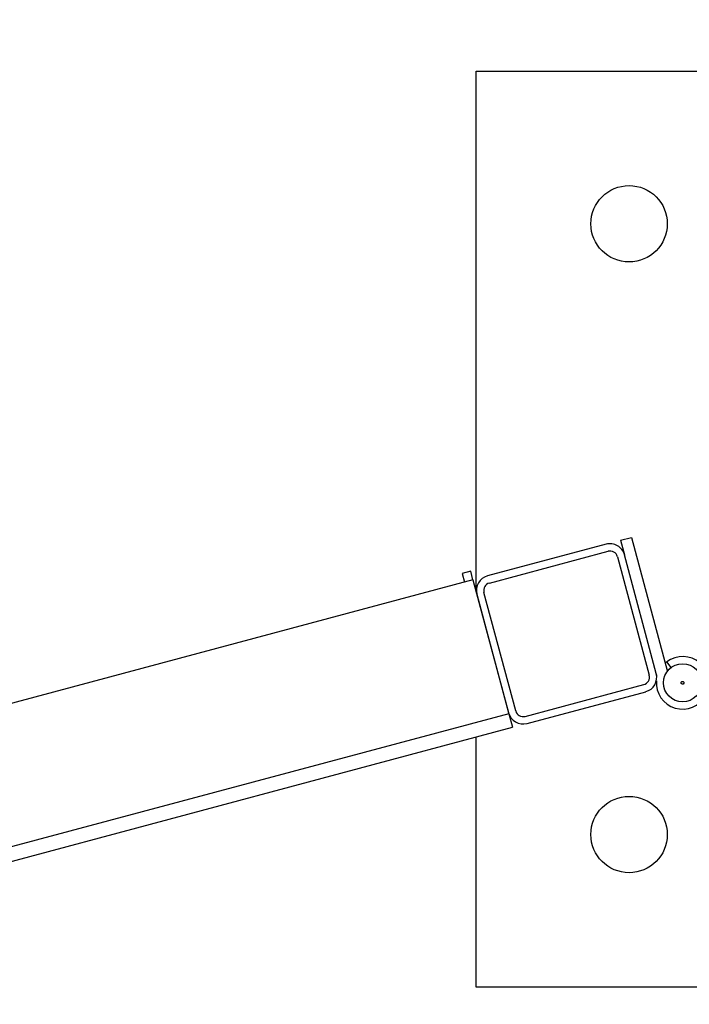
# Model space of a CAD drawing. Header units: inches. Extents: x 0.1 to 10.7, y 0.1 to 7.8.
# Tile 27 of 46: x 4.404 to 4.632, y 6.377 to 6.713. Entities that reach past the tile are written whole.
import ezdxf

# ---------------------------------------------------------------- set-up
doc = ezdxf.new("R2010")
doc.units = ezdxf.units.IN
doc.header["$MEASUREMENT"] = 0
doc.layers.add('DIMENSIONS', color=140, linetype='Continuous', lineweight=25)
doc.styles.add('SLDTEXTSTYLE0', font='TXT', dxfattribs={"width": 0.7})
doc.dimstyles.new('SLDDIMSTYLE1', dxfattribs={"dimtxt": 0.084961, "dimasz": 0.13, "dimexe": 0, "dimexo": 0.0625, "dimgap": 0.02124, "dimtad": 0, "dimtih": 1, "dimtoh": 1, "dimlfac": 24, "dimrnd": 1e-09, "dimzin": 12, "dimdsep": 46, "dimtxsty": 'SLDTEXTSTYLE0', "dimsah": 1, "dimcen": 0.09, "dimadec": 0, "dimazin": 3, "dimtfac": 1, "dimtofl": 0, "dimtmove": 0, "dimatfit": 3, "dimfxl": 0, "dimfrac": 2, "dimtolj": 1, "dimtzin": 12, "dimarcsym": 0})

# ---------------------------------------------------------------- blocks, each defined once
blk = doc.blocks.new('_D_8')
at = {"layer": 'DIMENSIONS'}
for p, q in [((3.13252, 6.63657), (3.13252, 7.04403)), ((4.76794, 6.63657), (4.76794, 7.04403)), ((3.13252, 6.91903), (3.70445, 6.91903)), ((3.81958, 6.91903), (3.79105, 6.91903)), ((3.79105, 6.91903), (3.79105, 6.784)), ((4.14272, 6.91903), (4.17125, 6.91903)), ((4.17125, 6.91903), (4.17125, 6.784)), ((4.76794, 6.91903), (4.25785, 6.91903)), ((3.79105, 6.784), (3.81958, 6.784)), ((4.17125, 6.784), (4.14272, 6.784))]:
    blk.add_line(p, q, dxfattribs=at)
for points in [[(3.13252, 6.91903), (3.26252, 6.89903), (3.26252, 6.93903)], [(4.76794, 6.91903), (4.63794, 6.93903), (4.63794, 6.89903)]]:
    blk.add_solid(points, dxfattribs=at)
at = {"layer": 'DIMENSIONS', "char_height": 0.083333, "attachment_point": 1, "style": 'SLDTEXTSTYLE0'}
for s, insert in [('39.25', (3.81958, 7.04548)), ('997.0', (3.81958, 6.89142))]:
    blk.add_mtext(s, dxfattribs=dict(at, insert=insert))

msp = doc.modelspace()

# ---------------------------------------------------------------- linework, layer by layer
for p, q in [((4.5596, 6.51806), (4.5596, 6.69574)), ((4.5596, 6.69574), (4.8721, 6.69574)), ((4.6088, 6.53568), (4.61249, 6.53667)), ((4.61249, 6.53667), (4.62465, 6.49128)), ((4.60387, 6.53436), (4.56343, 6.52352)), ((4.6088, 6.53568), (4.61012, 6.53075)), ((4.56407, 6.52111), (4.60452, 6.53195)), ((4.60771, 6.5301), (4.61855, 6.48966)), ((4.62096, 6.4903), (4.61012, 6.53075)), ((4.55772, 6.5251), (4.55482, 6.52432)), ((4.55482, 6.52432), (4.5556, 6.52142)), ((4.55849, 6.5222), (4.55772, 6.5251)), ((4.55849, 6.5222), (3.28066, 6.17981)), ((4.55849, 6.5222), (4.57073, 6.47653)), ((4.55982, 6.51727), (4.57065, 6.47682)), ((4.57307, 6.47747), (4.56223, 6.51792)), ((4.626, 6.49228), (4.62453, 6.49423)), ((4.62465, 6.49128), (4.62472, 6.49099)), ((4.57626, 6.47563), (4.61671, 6.48647)), ((4.57691, 6.47321), (4.61735, 6.48405)), ((4.57073, 6.47653), (3.29289, 6.13413)), ((4.57073, 6.47653), (4.57198, 6.47189)), ((3.29414, 6.1295), (4.57198, 6.47189)), ((4.5596, 6.38324), (4.5596, 6.46858)), ((4.8721, 6.38324), (4.5596, 6.38324))]:
    msp.add_line(p, q)
at = {"flags": 128}
msp.add_lwpolyline([(4.62398, 6.49378), (4.62436, 6.4941), (4.62453, 6.49423)], dxfattribs=at)
for centre, radius in [((4.61169, 6.64366), 0.01302), ((4.62992, 6.48707), 0.00651), ((4.61169, 6.43532), 0.01302)]:
    msp.add_circle(centre, radius)
for centre, radius, start, end in [((4.60519, 6.52943), 0.0051, 15, 105), ((4.60519, 6.52943), 0.0026, 15, 105), ((4.56475, 6.51859), 0.0051, 105, 195), ((4.56475, 6.51859), 0.0026, 105, 195), ((4.62992, 6.48707), 0.00896, 175.7415, 126.9525), ((4.61603, 6.48898), 0.0026, 285, 15), ((4.61603, 6.48898), 0.0051, 285, 15), ((4.61738, 6.48917), 0.00375, 0.0373, 15), ((4.57558, 6.47814), 0.0051, 195, 285), ((4.57558, 6.47814), 0.0026, 195, 285)]:
    msp.add_arc(centre, radius, start, end)
for points in [[(4.62974, 6.48658), (4.62947, 6.48668), (4.62933, 6.48698), (4.62952, 6.48752), (4.62982, 6.48766), (4.63009, 6.48756)], [(4.63009, 6.48756), (4.63036, 6.48747), (4.6305, 6.48717), (4.63031, 6.48663), (4.63001, 6.48649), (4.62974, 6.48658)]]:
    msp.add_open_spline(points, degree=3, knots=[0, 0, 0, 0, 0.5, 0.5, 1, 1, 1, 1])

# ---------------------------------------------------------------- dimensions: what is measured, and where the dimension line sits
at = {"layer": 'DIMENSIONS'}
dim = msp.add_linear_dim(base=(4.76794, 6.91903), p1=(3.13252, 6.58657), p2=(4.76794, 6.58657), dimstyle='SLDDIMSTYLE1', dxfattribs=at)
dim.commit()
dim.dimension.update_dxf_attribs({"geometry": '_D_8', "text_midpoint": (3.98115, 6.91903), "dimtype": 160})

doc.saveas('drawing.dxf')
